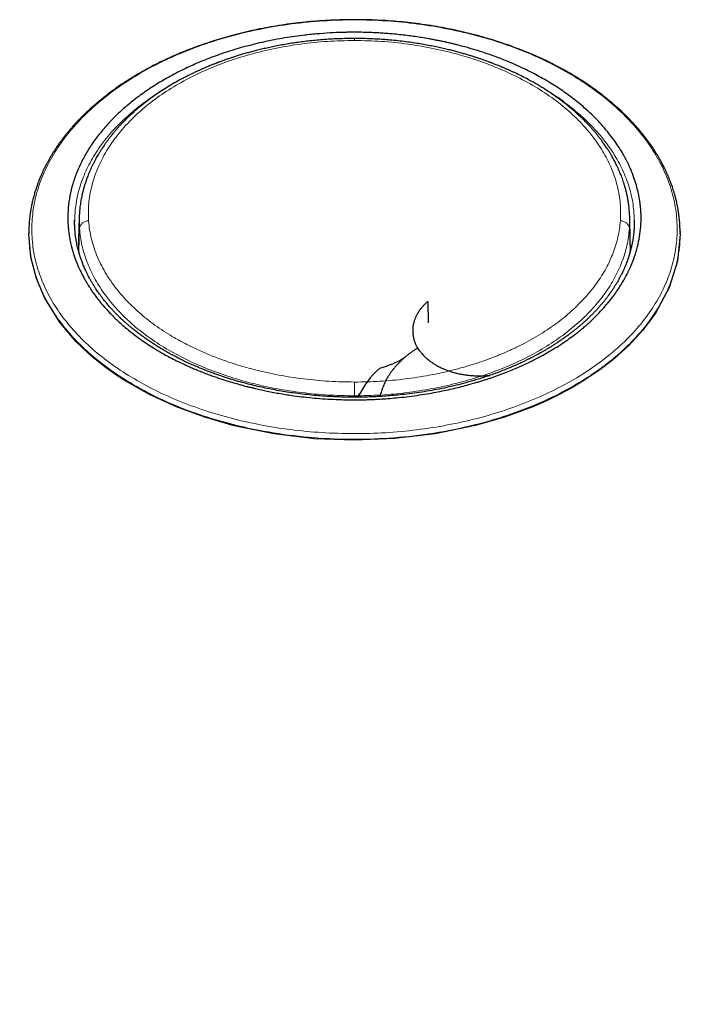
# Model space of a CAD drawing. Header units: millimetres. Extents: x 8 to 1023, y 12 to 832.
# Tile 56 of 256: x 625 to 653, y 332 to 373. Entities that reach past the tile are written whole.
import ezdxf

# ---------------------------------------------------------------- set-up
doc = ezdxf.new("R2010")
doc.units = ezdxf.units.MM

msp = doc.modelspace()

# ---------------------------------------------------------------- linework, layer by layer
at = {"color": 7, "linetype": 'Continuous', "lineweight": 30}
for p, q in [((627.452, 364.405), (627.452, 364.437)), ((627.641, 364.56), (627.618, 363.628)), ((650.315, 363.616), (650.293, 364.549)), ((625.567, 363.923), (625.567, 363.874)), ((652.366, 363.969), (652.367, 363.923)), ((652.367, 363.874), (652.367, 363.923)), ((627.629, 363.184), (627.632, 363.634)), ((650.301, 363.622), (650.305, 363.184)), ((627.65, 363.042), (627.629, 363.184)), ((650.305, 363.184), (650.285, 363.048)), ((641.981, 361.096), (642.002, 360.217))]:
    msp.add_line(p, q, dxfattribs=at)
at = {"color": 8, "linetype": 'Continuous', "lineweight": 0}
for p, q in [((627.651, 364.098), (627.655, 364.55)), ((650.28, 364.537), (650.283, 364.099)), ((650.479, 364.421), (650.481, 364.453)), ((627.651, 364.098), (627.629, 363.184)), ((650.283, 364.099), (650.305, 363.184)), ((638.967, 357.21), (638.967, 357.153))]:
    msp.add_line(p, q, dxfattribs=at)
at = {"color": 8, "linetype": 'Continuous', "lineweight": 0, "flags": 128}
for points in [[(638.967, 371.913), (638.967, 371.913), (638.967, 371.916), (638.967, 371.914), (638.967, 371.907), (638.967, 371.896), (638.967, 371.88), (638.967, 371.859), (638.967, 371.834)], [(638.967, 357.779), (638.967, 357.747), (638.967, 357.711), (638.967, 357.673), (638.967, 357.632), (638.967, 357.589), (638.967, 357.545), (638.967, 357.5), (638.967, 357.454), (638.967, 357.41), (638.967, 357.366), (638.967, 357.323), (638.967, 357.283), (638.967, 357.245), (638.967, 357.21)]]:
    msp.add_lwpolyline(points, dxfattribs=at)
at = {"color": 7, "linetype": 'Continuous', "lineweight": 30, "flags": 128}
msp.add_lwpolyline([(652.366, 363.874), (652.367, 363.868), (652.252, 362.755), (651.91, 361.662), (651.348, 360.609), (650.836, 359.916), (650.271, 359.298), (649.673, 358.753), (649.061, 358.276), (648.451, 357.864), (647.942, 357.558), (647.413, 357.272), (646.866, 357.006), (646.303, 356.761), (645.136, 356.331), (643.929, 355.983), (642.281, 355.645), (640.62, 355.448), (638.974, 355.384), (637.328, 355.447), (635.665, 355.643), (634.016, 355.98), (632.808, 356.327), (631.64, 356.757), (630.529, 357.268), (629.49, 357.859), (629.423, 357.901), (629.342, 357.953), (629.247, 358.015), (629.14, 358.087), (629.02, 358.169), (628.887, 358.262), (628.744, 358.366), (628.166, 358.826), (627.506, 359.448), (626.827, 360.254), (626.207, 361.258), (625.877, 362.043), (625.651, 362.917), (625.567, 363.874), (625.567, 363.874)], dxfattribs=at)
at = {"color": 8, "linetype": 'Continuous', "lineweight": 0}
for centre, radius, start, end in [((628.019, 364.04), 0.372, 88.802, 171.0136), ((649.917, 364.043), 0.369, 8.6138, 91.573), ((642.211, 355.105), 3.741, 143.7301, 146.7681)]:
    msp.add_arc(centre, radius, start, end, dxfattribs=at)
at = {"color": 7, "linetype": 'Continuous', "lineweight": 30}
for centre, radius, start, end in [((639.19, 361.681), 3.427, 283.7423, 302.8573), ((642.432, 355.628), 3.65, 131.6925, 155.2633)]:
    msp.add_arc(centre, radius, start, end, dxfattribs=at)
for points, knots in [([(652.366, 363.94), (652.365, 363.964), (652.365, 364.011), (652.362, 364.072), (652.361, 364.123), (652.359, 364.176), (652.356, 364.232), (652.352, 364.291), (652.348, 364.355), (652.342, 364.436), (652.332, 364.536), (652.318, 364.654), (652.301, 364.774), (652.281, 364.897), (652.259, 365.021), (652.233, 365.146), (652.204, 365.273), (652.172, 365.399), (652.137, 365.525), (652.101, 365.646), (652.066, 365.754), (652.033, 365.849), (652.003, 365.932), (651.974, 366.01), (651.947, 366.082), (651.92, 366.147), (651.898, 366.201), (651.88, 366.245), (651.863, 366.284), (651.844, 366.327), (651.821, 366.377), (651.795, 366.435), (651.764, 366.501), (651.729, 366.574), (651.689, 366.654), (651.647, 366.735), (651.604, 366.816), (651.562, 366.892), (651.514, 366.977), (651.46, 367.07), (651.401, 367.167), (651.348, 367.252), (651.298, 367.329), (651.25, 367.403), (651.197, 367.48), (651.14, 367.563), (651.076, 367.652), (651.002, 367.753), (650.916, 367.866), (650.819, 367.989), (650.716, 368.114), (650.617, 368.231), (650.521, 368.34), (650.429, 368.441), (650.334, 368.541), (650.238, 368.641), (650.144, 368.735), (650.056, 368.822), (649.975, 368.899), (649.901, 368.968), (649.844, 369.021), (649.801, 369.059), (649.775, 369.083), (649.755, 369.101), (649.737, 369.116), (649.714, 369.137), (649.68, 369.167), (649.633, 369.208), (649.577, 369.256), (649.513, 369.31), (649.446, 369.365), (649.377, 369.422), (649.308, 369.478), (649.238, 369.533), (649.11, 369.632), (648.924, 369.772), (648.674, 369.949), (648.428, 370.115), (648.182, 370.272), (647.934, 370.423), (647.722, 370.545), (647.553, 370.64), (647.433, 370.705), (647.319, 370.765), (647.211, 370.821), (647.111, 370.872), (647.019, 370.918), (646.933, 370.96), (646.849, 371.001), (646.762, 371.042), (646.656, 371.091), (646.528, 371.15), (646.375, 371.218), (646.163, 371.309), (645.899, 371.418), (645.588, 371.537), (645.282, 371.648), (644.982, 371.751), (644.684, 371.846), (644.384, 371.936), (644.033, 372.036), (643.628, 372.14), (643.167, 372.247), (642.701, 372.343), (642.23, 372.427), (641.755, 372.5), (641.285, 372.56), (640.822, 372.608), (640.365, 372.644), (639.906, 372.67), (639.446, 372.686), (638.976, 372.692), (638.497, 372.686), (638.009, 372.669), (637.523, 372.64), (637.038, 372.6), (636.557, 372.548), (636.089, 372.485), (635.633, 372.413), (635.189, 372.331), (634.75, 372.24), (634.315, 372.139), (633.901, 372.032), (633.507, 371.92), (633.129, 371.804), (632.751, 371.679), (632.42, 371.56), (632.143, 371.454), (631.921, 371.366), (631.713, 371.279), (631.518, 371.195), (631.324, 371.107), (631.122, 371.013), (630.908, 370.909), (630.687, 370.797), (630.463, 370.679), (630.238, 370.554), (630.014, 370.424), (629.79, 370.289), (629.561, 370.144), (629.327, 369.989), (629.088, 369.822), (628.892, 369.678), (628.741, 369.562), (628.634, 369.479), (628.535, 369.399), (628.443, 369.324), (628.369, 369.262), (628.311, 369.212), (628.265, 369.173), (628.223, 369.136), (628.185, 369.102), (628.153, 369.073), (628.125, 369.049), (628.1, 369.026), (628.069, 368.997), (628.027, 368.959), (627.974, 368.909), (627.913, 368.852), (627.847, 368.789), (627.754, 368.696), (627.631, 368.572), (627.481, 368.413), (627.351, 368.268), (627.244, 368.143), (627.163, 368.046), (627.089, 367.956), (627.025, 367.875), (626.97, 367.803), (626.923, 367.74), (626.881, 367.683), (626.841, 367.629), (626.801, 367.573), (626.758, 367.511), (626.711, 367.443), (626.659, 367.365), (626.603, 367.279), (626.542, 367.182), (626.479, 367.079), (626.417, 366.973), (626.358, 366.868), (626.3, 366.76), (626.243, 366.652), (626.189, 366.542), (626.139, 366.438), (626.101, 366.353), (626.073, 366.289), (626.054, 366.245), (626.038, 366.208), (626.026, 366.178), (626.015, 366.151), (626.003, 366.123), (625.989, 366.088), (625.972, 366.044), (625.952, 365.992), (625.93, 365.931), (625.905, 365.863), (625.868, 365.755), (625.821, 365.608), (625.768, 365.425), (625.722, 365.241), (625.681, 365.056), (625.647, 364.873), (625.622, 364.713), (625.605, 364.576), (625.593, 364.462), (625.584, 364.351), (625.577, 364.244), (625.572, 364.142), (625.568, 364.04), (625.567, 363.97), (625.566, 363.936)], [0, 0, 0, 0, 0.002221, 0.004212, 0.006038, 0.007964, 0.01003, 0.012236, 0.014581, 0.017065, 0.021251, 0.025687, 0.030161, 0.034668, 0.039299, 0.043963, 0.04866, 0.053389, 0.058144, 0.062708, 0.066981, 0.070313, 0.073443, 0.076372, 0.0791, 0.081583, 0.083753, 0.085237, 0.086603, 0.088218, 0.090129, 0.092337, 0.09484, 0.097641, 0.100737, 0.103973, 0.107073, 0.110032, 0.11285, 0.116993, 0.120787, 0.124234, 0.127059, 0.12987, 0.132933, 0.136246, 0.139811, 0.143627, 0.148448, 0.153535, 0.158691, 0.163908, 0.168126, 0.172383, 0.17668, 0.181016, 0.18519, 0.188939, 0.192338, 0.195384, 0.198079, 0.199436, 0.20051, 0.201273, 0.201847, 0.202643, 0.20407, 0.205933, 0.208232, 0.210652, 0.213306, 0.215943, 0.218557, 0.221148, 0.223714, 0.232689, 0.241368, 0.249928, 0.257837, 0.265889, 0.274084, 0.277986, 0.281714, 0.285203, 0.288453, 0.291464, 0.294236, 0.296769, 0.299117, 0.301642, 0.304407, 0.308392, 0.312792, 0.317606, 0.32645, 0.335039, 0.343347, 0.351374, 0.359218, 0.367057, 0.374895, 0.386532, 0.398167, 0.409799, 0.421427, 0.433045, 0.444658, 0.455618, 0.466585, 0.477557, 0.488533, 0.499511, 0.511152, 0.522792, 0.534429, 0.546058, 0.557673, 0.569276, 0.58023, 0.591195, 0.602167, 0.613145, 0.624126, 0.633909, 0.643802, 0.653898, 0.664194, 0.670657, 0.67682, 0.682672, 0.688214, 0.693476, 0.699499, 0.705838, 0.712492, 0.719386, 0.726394, 0.733514, 0.740745, 0.748123, 0.756199, 0.764506, 0.773044, 0.777149, 0.781154, 0.784899, 0.788383, 0.791606, 0.793489, 0.79527, 0.796949, 0.798493, 0.799809, 0.80089, 0.8018, 0.802918, 0.804705, 0.806918, 0.809542, 0.812337, 0.815222, 0.821634, 0.828443, 0.835649, 0.839975, 0.844012, 0.847737, 0.851151, 0.853937, 0.856476, 0.858768, 0.860841, 0.863059, 0.865528, 0.868249, 0.871222, 0.874716, 0.878504, 0.882586, 0.886819, 0.890903, 0.894829, 0.899254, 0.903459, 0.907444, 0.911205, 0.913127, 0.91479, 0.916194, 0.917339, 0.918243, 0.919261, 0.920528, 0.922209, 0.924191, 0.926475, 0.929061, 0.931873, 0.938702, 0.945554, 0.952416, 0.95929, 0.966154, 0.972807, 0.97714, 0.981354, 0.98545, 0.989428, 0.993235, 0.996757, 1, 1, 1, 1]), ([(650.76, 364.598), (650.759, 364.458), (650.756, 364.179), (650.704, 363.763), (650.619, 363.351), (650.499, 362.947), (650.39, 362.664), (650.318, 362.5), (650.295, 362.45), (650.271, 362.399), (650.247, 362.348), (650.224, 362.301), (650.196, 362.245), (650.159, 362.173), (650.108, 362.076), (650.038, 361.951), (649.945, 361.794), (649.823, 361.603), (649.675, 361.388), (649.495, 361.15), (649.28, 360.89), (649.026, 360.611), (648.799, 360.386), (648.635, 360.234), (648.565, 360.171), (648.523, 360.134), (648.493, 360.107), (648.422, 360.046), (648.305, 359.947), (648.129, 359.806), (647.919, 359.646), (647.666, 359.465), (647.366, 359.265), (647.017, 359.05), (646.615, 358.824), (646.169, 358.596), (645.678, 358.37), (645.142, 358.149), (644.714, 357.995), (644.443, 357.904), (644.349, 357.874), (644.276, 357.85), (644.201, 357.827), (644.125, 357.803), (643.949, 357.75), (643.7, 357.678), (643.372, 357.591), (643.062, 357.516), (642.738, 357.443), (642.4, 357.374), (642.034, 357.307), (641.633, 357.242), (641.214, 357.185), (640.807, 357.139), (640.436, 357.105), (640.1, 357.081), (639.808, 357.065), (639.559, 357.055), (639.393, 357.051), (639.291, 357.049), (639.243, 357.048), (639.196, 357.047), (639.152, 357.047), (639.109, 357.047), (638.791, 357.044), (638.195, 357.055), (637.328, 357.113), (636.57, 357.199), (635.919, 357.299), (635.394, 357.398), (635.039, 357.476), (634.848, 357.521), (634.795, 357.534), (634.743, 357.547), (634.691, 357.56), (634.638, 357.573), (634.586, 357.586), (634.516, 357.604), (634.412, 357.632), (634.253, 357.674), (634.039, 357.734), (633.77, 357.814), (633.451, 357.916), (633.154, 358.018), (632.89, 358.115), (632.673, 358.199), (632.466, 358.283), (632.276, 358.363), (632.105, 358.438), (631.893, 358.535), (631.65, 358.652), (631.383, 358.789), (631.189, 358.894), (631.056, 358.969), (630.976, 359.015), (630.9, 359.059), (630.829, 359.102), (630.761, 359.143), (630.533, 359.284), (630.157, 359.534), (629.663, 359.91), (629.248, 360.273), (628.901, 360.616), (628.615, 360.933), (628.397, 361.205), (628.256, 361.398), (628.189, 361.496), (628.156, 361.545), (628.139, 361.569), (628.131, 361.581), (628.127, 361.588), (628.125, 361.59), (628.112, 361.611), (628.079, 361.661), (628.024, 361.746), (627.957, 361.855), (627.879, 361.987), (627.792, 362.145), (627.697, 362.33), (627.612, 362.514), (627.538, 362.691), (627.476, 362.853), (627.422, 363.007), (627.378, 363.147), (627.342, 363.273), (627.301, 363.433), (627.259, 363.623), (627.223, 363.839), (627.202, 364.003), (627.191, 364.118), (627.185, 364.189), (627.181, 364.258), (627.177, 364.324), (627.175, 364.388), (627.17, 364.594), (627.183, 364.945), (627.252, 365.438), (627.37, 365.928), (627.538, 366.413), (627.755, 366.89), (628.02, 367.358), (628.332, 367.815), (628.69, 368.258), (629.091, 368.686), (629.535, 369.096), (630.019, 369.488), (630.542, 369.859), (631.101, 370.207), (631.695, 370.531), (632.32, 370.829), (632.973, 371.101), (633.652, 371.344), (634.381, 371.566), (635.162, 371.762), (635.991, 371.926), (636.739, 372.035), (637.397, 372.105), (637.94, 372.145), (638.316, 372.161), (638.526, 372.167), (638.591, 372.168), (638.657, 372.17), (638.722, 372.171), (638.787, 372.172), (638.879, 372.172), (639.016, 372.173), (639.215, 372.171), (639.467, 372.166), (639.725, 372.156), (639.978, 372.143), (640.216, 372.128), (640.476, 372.108), (640.757, 372.081), (641.044, 372.049), (641.33, 372.013), (641.598, 371.974), (641.843, 371.935), (642.049, 371.899), (642.218, 371.868), (642.349, 371.843), (642.449, 371.822), (642.553, 371.801), (642.676, 371.775), (642.826, 371.741), (642.983, 371.705), (643.217, 371.648), (643.533, 371.565), (643.939, 371.448), (644.374, 371.309), (644.835, 371.145), (645.289, 370.966), (645.696, 370.789), (646.04, 370.627), (646.343, 370.474), (646.633, 370.317), (646.918, 370.154), (647.197, 369.982), (647.47, 369.803), (647.735, 369.617), (647.993, 369.424), (648.25, 369.218), (648.523, 368.982), (648.818, 368.704), (649.112, 368.399), (649.375, 368.093), (649.595, 367.811), (649.775, 367.554), (649.914, 367.338), (650.019, 367.161), (650.081, 367.05), (650.118, 366.98), (650.147, 366.925), (650.188, 366.845), (650.239, 366.741), (650.288, 366.636), (650.368, 366.453), (650.467, 366.2), (650.567, 365.886), (650.636, 365.616), (650.683, 365.389), (650.713, 365.201), (650.733, 365.038), (650.746, 364.901), (650.754, 364.789), (650.757, 364.703), (650.759, 364.642), (650.76, 364.61), (650.76, 364.598)], [0, 0, 0, 0, 0.008861, 0.017693, 0.026497, 0.035273, 0.043894, 0.045021, 0.046147, 0.047273, 0.048399, 0.049524, 0.050404, 0.052174, 0.054348, 0.056925, 0.060681, 0.065057, 0.070054, 0.075673, 0.081913, 0.088774, 0.096258, 0.098984, 0.100562, 0.1012, 0.101891, 0.102633, 0.106057, 0.109797, 0.11418, 0.119385, 0.125276, 0.131854, 0.139119, 0.14707, 0.155111, 0.163747, 0.172979, 0.175063, 0.176163, 0.177276, 0.178402, 0.179541, 0.180693, 0.186299, 0.190622, 0.195102, 0.19974, 0.204536, 0.209491, 0.21514, 0.221286, 0.226822, 0.231874, 0.236442, 0.240527, 0.243721, 0.24654, 0.247217, 0.247867, 0.248492, 0.249092, 0.249665, 0.250213, 0.261993, 0.273738, 0.285447, 0.293154, 0.300843, 0.307593, 0.30835, 0.309107, 0.309863, 0.31062, 0.311376, 0.312132, 0.312888, 0.314453, 0.316685, 0.319902, 0.323921, 0.328744, 0.334369, 0.337637, 0.341126, 0.344672, 0.347593, 0.350404, 0.353107, 0.358184, 0.362825, 0.367029, 0.368561, 0.370025, 0.371423, 0.372752, 0.374015, 0.37521, 0.385673, 0.396113, 0.40653, 0.414327, 0.42211, 0.429879, 0.433759, 0.435697, 0.436666, 0.43715, 0.437393, 0.437514, 0.437574, 0.437589, 0.438937, 0.441019, 0.443453, 0.446454, 0.450021, 0.454157, 0.458859, 0.462246, 0.465877, 0.469486, 0.472295, 0.475014, 0.477641, 0.482619, 0.48723, 0.491474, 0.493041, 0.494551, 0.496005, 0.497401, 0.498741, 0.500062, 0.510489, 0.520916, 0.531341, 0.541765, 0.552187, 0.562608, 0.573029, 0.583449, 0.59387, 0.604291, 0.614712, 0.625133, 0.635557, 0.645983, 0.656412, 0.666841, 0.677268, 0.687694, 0.699367, 0.711041, 0.722688, 0.73036, 0.73802, 0.744752, 0.745633, 0.746513, 0.747394, 0.748275, 0.749155, 0.750035, 0.752006, 0.75469, 0.758088, 0.762199, 0.765142, 0.768366, 0.771871, 0.775734, 0.779865, 0.783616, 0.78755, 0.790956, 0.793835, 0.796186, 0.798042, 0.799348, 0.800443, 0.802455, 0.804587, 0.80684, 0.809215, 0.81465, 0.820629, 0.827151, 0.834218, 0.841829, 0.848588, 0.853969, 0.858993, 0.864064, 0.869184, 0.874353, 0.87957, 0.884836, 0.89015, 0.895513, 0.901339, 0.908548, 0.916553, 0.923852, 0.930446, 0.936335, 0.941519, 0.945091, 0.948229, 0.94898, 0.949701, 0.951921, 0.954262, 0.956545, 0.958769, 0.966239, 0.972967, 0.978954, 0.98347, 0.987447, 0.990886, 0.993786, 0.996147, 0.99797, 0.999254, 1, 1, 1, 1]), ([(638.967, 371.916), (638.885, 371.915), (638.689, 371.915), (638.383, 371.907), (638.052, 371.893), (637.733, 371.872), (637.427, 371.847), (637.134, 371.818), (636.855, 371.785), (636.587, 371.749), (636.32, 371.708), (636.054, 371.663), (635.79, 371.614), (635.541, 371.564), (635.307, 371.512), (635.086, 371.461), (634.879, 371.409), (634.687, 371.358), (634.5, 371.306), (634.32, 371.254), (634.149, 371.201), (633.996, 371.152), (633.859, 371.107), (633.738, 371.066), (633.634, 371.029), (633.548, 370.999), (633.479, 370.973), (633.425, 370.953), (633.379, 370.936), (633.341, 370.922), (633.308, 370.909), (633.278, 370.898), (633.242, 370.883), (633.193, 370.865), (633.133, 370.841), (633.065, 370.813), (632.988, 370.782), (632.9, 370.745), (632.801, 370.703), (632.69, 370.655), (632.57, 370.601), (632.442, 370.542), (632.306, 370.478), (632.162, 370.407), (632.012, 370.331), (631.812, 370.226), (631.57, 370.093), (631.293, 369.929), (631.033, 369.765), (630.825, 369.626), (630.665, 369.513), (630.547, 369.428), (630.432, 369.342), (630.322, 369.257), (630.218, 369.173), (630.117, 369.091), (630.023, 369.011), (629.935, 368.935), (629.858, 368.866), (629.79, 368.804), (629.729, 368.748), (629.673, 368.694), (629.618, 368.642), (629.563, 368.587), (629.505, 368.528), (629.439, 368.461), (629.366, 368.385), (629.288, 368.301), (629.208, 368.211), (629.127, 368.118), (629.049, 368.026), (628.974, 367.933), (628.901, 367.84), (628.83, 367.747), (628.762, 367.655), (628.697, 367.564), (628.64, 367.48), (628.591, 367.406), (628.55, 367.344), (628.515, 367.289), (628.482, 367.236), (628.447, 367.179), (628.405, 367.108), (628.357, 367.024), (628.304, 366.927), (628.251, 366.827), (628.199, 366.725), (628.149, 366.621), (628.101, 366.515), (628.054, 366.408), (628, 366.275), (627.94, 366.117), (627.893, 365.976), (627.864, 365.883), (627.85, 365.839), (627.84, 365.802), (627.832, 365.775), (627.825, 365.75), (627.817, 365.721), (627.806, 365.681), (627.793, 365.63), (627.777, 365.566), (627.76, 365.491), (627.741, 365.405), (627.722, 365.308), (627.704, 365.205), (627.687, 365.096), (627.673, 364.987), (627.662, 364.88), (627.653, 364.782), (627.647, 364.692), (627.643, 364.611), (627.642, 364.559), (627.641, 364.535)], [0, 0, 0, 0, 0.013964, 0.033506, 0.052423, 0.07072, 0.088399, 0.105167, 0.121346, 0.13694, 0.151949, 0.168298, 0.183896, 0.198745, 0.212843, 0.226192, 0.23879, 0.250637, 0.261731, 0.273472, 0.284209, 0.293945, 0.30268, 0.310415, 0.317153, 0.322892, 0.327109, 0.330583, 0.33356, 0.336101, 0.338207, 0.33992, 0.342095, 0.345409, 0.349471, 0.354061, 0.359179, 0.364823, 0.371745, 0.379323, 0.387558, 0.396449, 0.405996, 0.416199, 0.427057, 0.438139, 0.459837, 0.480918, 0.501384, 0.521237, 0.53139, 0.541372, 0.551184, 0.560828, 0.57027, 0.579136, 0.588184, 0.59639, 0.603752, 0.610271, 0.616109, 0.621636, 0.627191, 0.632409, 0.638455, 0.645331, 0.653036, 0.661573, 0.670741, 0.679895, 0.688986, 0.698013, 0.706977, 0.715877, 0.724714, 0.733487, 0.741702, 0.748344, 0.754134, 0.759073, 0.763643, 0.768893, 0.774861, 0.783077, 0.792012, 0.801071, 0.810244, 0.81953, 0.828931, 0.838413, 0.847814, 0.864111, 0.880089, 0.884695, 0.888577, 0.891735, 0.894169, 0.895885, 0.898295, 0.90176, 0.906279, 0.911853, 0.918483, 0.926022, 0.934582, 0.943977, 0.952993, 0.962946, 0.972051, 0.980309, 0.987719, 0.994282, 1, 1, 1, 1]), ([(650.293, 364.549), (650.293, 364.574), (650.291, 364.628), (650.287, 364.713), (650.28, 364.81), (650.27, 364.918), (650.259, 365.021), (650.246, 365.118), (650.233, 365.206), (650.218, 365.292), (650.203, 365.375), (650.188, 365.449), (650.174, 365.515), (650.161, 365.573), (650.149, 365.622), (650.138, 365.664), (650.13, 365.697), (650.123, 365.723), (650.117, 365.745), (650.11, 365.77), (650.101, 365.801), (650.09, 365.84), (650.076, 365.887), (650.044, 365.991), (649.99, 366.152), (649.907, 366.367), (649.83, 366.545), (649.765, 366.683), (649.717, 366.782), (649.667, 366.879), (649.616, 366.973), (649.57, 367.055), (649.531, 367.123), (649.498, 367.177), (649.469, 367.226), (649.44, 367.272), (649.41, 367.32), (649.372, 367.378), (649.327, 367.448), (649.272, 367.529), (649.211, 367.614), (649.143, 367.708), (649.069, 367.807), (648.986, 367.912), (648.901, 368.017), (648.812, 368.123), (648.72, 368.227), (648.634, 368.321), (648.556, 368.404), (648.49, 368.473), (648.429, 368.534), (648.376, 368.587), (648.329, 368.633), (648.286, 368.675), (648.245, 368.714), (648.202, 368.754), (648.157, 368.796), (648.106, 368.842), (648.048, 368.894), (647.983, 368.951), (647.908, 369.016), (647.822, 369.088), (647.725, 369.168), (647.621, 369.251), (647.512, 369.335), (647.37, 369.441), (647.196, 369.566), (646.997, 369.702), (646.81, 369.823), (646.636, 369.931), (646.467, 370.031), (646.28, 370.138), (646.07, 370.253), (645.827, 370.377), (645.625, 370.476), (645.469, 370.549), (645.362, 370.598), (645.253, 370.646), (645.143, 370.694), (645.038, 370.738), (644.938, 370.78), (644.847, 370.816), (644.766, 370.848), (644.699, 370.875), (644.65, 370.893), (644.619, 370.905), (644.602, 370.912), (644.589, 370.917), (644.573, 370.923), (644.545, 370.933), (644.502, 370.949), (644.443, 370.971), (644.368, 370.998), (644.279, 371.03), (644.174, 371.066), (644.054, 371.107), (643.919, 371.151), (643.773, 371.197), (643.618, 371.244), (643.456, 371.292), (643.279, 371.341), (643.089, 371.392), (642.887, 371.444), (642.672, 371.495), (642.444, 371.546), (642.202, 371.596), (641.945, 371.646), (641.671, 371.694), (641.381, 371.739), (641.076, 371.782), (640.756, 371.82), (640.447, 371.85), (640.149, 371.874), (639.867, 371.892), (639.575, 371.906), (639.274, 371.914), (639.07, 371.916), (638.967, 371.916)], [0, 0, 0, 0, 0.005851, 0.012779, 0.020786, 0.029874, 0.040045, 0.047291, 0.055002, 0.062891, 0.070117, 0.076626, 0.082418, 0.087493, 0.091852, 0.095493, 0.098419, 0.100627, 0.102274, 0.104325, 0.107063, 0.110487, 0.114596, 0.119322, 0.137848, 0.15681, 0.176023, 0.184949, 0.193773, 0.202497, 0.21112, 0.219318, 0.224873, 0.229867, 0.2343, 0.23827, 0.242672, 0.247722, 0.254506, 0.262188, 0.270456, 0.278805, 0.288841, 0.298982, 0.309229, 0.319581, 0.330038, 0.340187, 0.348038, 0.355093, 0.361355, 0.366822, 0.371497, 0.375598, 0.379821, 0.383845, 0.388158, 0.393082, 0.398627, 0.404793, 0.41158, 0.419674, 0.428504, 0.438037, 0.44761, 0.456958, 0.474661, 0.491492, 0.505781, 0.519375, 0.532276, 0.544629, 0.561495, 0.578992, 0.59712, 0.604415, 0.611808, 0.619299, 0.626887, 0.634215, 0.640783, 0.647044, 0.652406, 0.65687, 0.660436, 0.662079, 0.663059, 0.663673, 0.664714, 0.666225, 0.669179, 0.673083, 0.677935, 0.683736, 0.690486, 0.698186, 0.706836, 0.716436, 0.725845, 0.736017, 0.746953, 0.758654, 0.771119, 0.784107, 0.797833, 0.812299, 0.827505, 0.843749, 0.860762, 0.878547, 0.897106, 0.91644, 0.932179, 0.948401, 0.96511, 0.982308, 1, 1, 1, 1]), ([(650.481, 364.437), (650.481, 364.428), (650.482, 364.408), (650.482, 364.369), (650.482, 364.319), (650.481, 364.257), (650.478, 364.185), (650.474, 364.107), (650.465, 363.982), (650.448, 363.811), (650.422, 363.637), (650.398, 363.507), (650.381, 363.423), (650.363, 363.344), (650.346, 363.272), (650.329, 363.208), (650.314, 363.151), (650.3, 363.101), (650.287, 363.055), (650.271, 363.003), (650.252, 362.942), (650.228, 362.868), (650.199, 362.787), (650.166, 362.695), (650.127, 362.596), (650.083, 362.492), (650.038, 362.389), (649.991, 362.29), (649.943, 362.191), (649.892, 362.093), (649.839, 361.995), (649.785, 361.9), (649.728, 361.804), (649.667, 361.706), (649.612, 361.62), (649.565, 361.549), (649.529, 361.497), (649.496, 361.45), (649.468, 361.411), (649.446, 361.381), (649.428, 361.356), (649.41, 361.331), (649.389, 361.303), (649.363, 361.268), (649.331, 361.226), (649.293, 361.177), (649.251, 361.124), (649.205, 361.067), (649.157, 361.01), (649.108, 360.952), (649.045, 360.879), (648.967, 360.791), (648.872, 360.689), (648.773, 360.586), (648.672, 360.485), (648.572, 360.389), (648.478, 360.3), (648.396, 360.226), (648.326, 360.165), (648.269, 360.115), (648.214, 360.069), (648.16, 360.023), (648.094, 359.969), (648.013, 359.903), (647.914, 359.826), (647.801, 359.739), (647.675, 359.646), (647.538, 359.549), (647.398, 359.453), (647.256, 359.358), (647.122, 359.273), (646.998, 359.196), (646.885, 359.129), (646.777, 359.065), (646.677, 359.008), (646.588, 358.959), (646.513, 358.918), (646.449, 358.883), (646.39, 358.852), (646.331, 358.821), (646.266, 358.787), (646.186, 358.746), (646.089, 358.698), (645.971, 358.64), (645.839, 358.578), (645.694, 358.511), (645.542, 358.444), (645.389, 358.378), (645.21, 358.305), (645.008, 358.224), (644.783, 358.14), (644.561, 358.061), (644.342, 357.986), (644.12, 357.915), (643.897, 357.847), (643.67, 357.782), (643.389, 357.705), (643.05, 357.62), (642.652, 357.531), (642.248, 357.45), (641.84, 357.379), (641.427, 357.318), (641.042, 357.27), (640.683, 357.233), (640.352, 357.205), (640.018, 357.182), (639.677, 357.166), (639.33, 357.156), (639, 357.152), (638.697, 357.154), (638.425, 357.161), (638.164, 357.17), (637.907, 357.183), (637.616, 357.202), (637.288, 357.23), (636.921, 357.268), (636.557, 357.313), (636.203, 357.365), (635.866, 357.42), (635.537, 357.481), (635.216, 357.547), (634.901, 357.618), (634.583, 357.696), (634.262, 357.782), (633.939, 357.876), (633.621, 357.976), (633.347, 358.07), (633.112, 358.155), (632.913, 358.23), (632.708, 358.311), (632.499, 358.398), (632.317, 358.478), (632.166, 358.546), (632.05, 358.6), (631.942, 358.652), (631.843, 358.7), (631.754, 358.745), (631.675, 358.785), (631.606, 358.821), (631.546, 358.852), (631.495, 358.879), (631.448, 358.905), (631.398, 358.932), (631.339, 358.964), (631.273, 359.001), (631.177, 359.056), (631.052, 359.128), (630.899, 359.221), (630.739, 359.321), (630.574, 359.428), (630.412, 359.538), (630.256, 359.649), (630.107, 359.759), (629.966, 359.867), (629.842, 359.967), (629.734, 360.057), (629.641, 360.136), (629.554, 360.212), (629.473, 360.286), (629.396, 360.357), (629.32, 360.429), (629.242, 360.506), (629.159, 360.589), (629.073, 360.678), (628.983, 360.774), (628.899, 360.868), (628.824, 360.955), (628.762, 361.028), (628.708, 361.095), (628.66, 361.153), (628.62, 361.205), (628.583, 361.253), (628.548, 361.3), (628.511, 361.349), (628.472, 361.403), (628.428, 361.464), (628.377, 361.537), (628.319, 361.624), (628.255, 361.725), (628.188, 361.833), (628.125, 361.941), (628.072, 362.036), (628.029, 362.117), (627.994, 362.185), (627.963, 362.246), (627.936, 362.302), (627.909, 362.36), (627.88, 362.424), (627.846, 362.503), (627.808, 362.592), (627.774, 362.679), (627.743, 362.761), (627.718, 362.831), (627.695, 362.898), (627.676, 362.958), (627.661, 363.007), (627.649, 363.046), (627.64, 363.076), (627.633, 363.1), (627.626, 363.124), (627.618, 363.155), (627.606, 363.197), (627.592, 363.252), (627.572, 363.332), (627.549, 363.439), (627.523, 363.572), (627.502, 363.698), (627.486, 363.815), (627.474, 363.92), (627.465, 364.024), (627.458, 364.122), (627.454, 364.212), (627.452, 364.294), (627.451, 364.358), (627.452, 364.394), (627.452, 364.405)], [0, 0, 0, 0, 0.001421, 0.003292, 0.005618, 0.008399, 0.011638, 0.015073, 0.018513, 0.028, 0.037527, 0.041345, 0.045127, 0.048628, 0.051807, 0.054664, 0.057158, 0.059342, 0.061298, 0.063374, 0.0663, 0.069541, 0.073223, 0.077352, 0.081928, 0.08681, 0.091587, 0.096136, 0.100456, 0.1053, 0.109819, 0.114152, 0.118643, 0.123311, 0.128155, 0.130826, 0.133456, 0.135721, 0.137594, 0.139074, 0.140147, 0.141229, 0.142619, 0.144315, 0.146362, 0.148729, 0.151416, 0.154251, 0.157103, 0.159971, 0.162853, 0.168036, 0.173264, 0.178538, 0.183858, 0.188992, 0.193669, 0.197891, 0.200882, 0.203593, 0.206024, 0.20844, 0.211117, 0.215017, 0.219367, 0.224165, 0.229769, 0.235476, 0.241185, 0.246898, 0.252614, 0.256938, 0.261265, 0.265455, 0.269186, 0.272443, 0.275226, 0.277415, 0.27944, 0.281528, 0.283826, 0.286362, 0.289999, 0.294089, 0.298631, 0.303625, 0.308856, 0.313965, 0.318944, 0.326469, 0.333683, 0.340598, 0.347426, 0.354255, 0.361084, 0.367914, 0.374746, 0.386341, 0.397942, 0.409552, 0.421168, 0.432783, 0.444397, 0.453523, 0.462648, 0.471843, 0.481214, 0.490763, 0.500405, 0.508285, 0.515744, 0.522782, 0.52976, 0.536973, 0.546784, 0.556991, 0.567585, 0.577292, 0.586869, 0.596269, 0.605492, 0.614651, 0.623809, 0.633594, 0.643372, 0.653138, 0.662892, 0.669053, 0.675436, 0.682081, 0.688988, 0.696157, 0.700285, 0.704343, 0.708094, 0.711534, 0.714664, 0.717436, 0.719909, 0.722071, 0.723913, 0.725393, 0.727205, 0.72935, 0.731828, 0.734536, 0.740046, 0.745804, 0.752128, 0.758724, 0.765385, 0.771876, 0.778196, 0.784345, 0.790327, 0.794851, 0.799174, 0.803295, 0.807216, 0.810935, 0.814627, 0.818646, 0.822912, 0.827502, 0.832417, 0.837656, 0.841725, 0.845397, 0.84867, 0.851545, 0.854068, 0.856286, 0.858558, 0.860912, 0.863462, 0.866409, 0.869759, 0.874044, 0.878846, 0.884152, 0.889347, 0.894094, 0.897509, 0.900646, 0.903506, 0.906089, 0.908402, 0.911475, 0.915058, 0.919149, 0.923748, 0.926898, 0.930223, 0.933287, 0.935939, 0.938179, 0.939855, 0.941192, 0.94219, 0.943143, 0.944359, 0.946346, 0.948783, 0.951605, 0.957022, 0.962875, 0.969165, 0.973622, 0.978276, 0.982902, 0.987224, 0.991243, 0.994958, 0.998369, 1, 1, 1, 1]), ([(641.981, 361.086), (641.956, 361.064), (641.902, 361.018), (641.826, 360.944), (641.757, 360.87), (641.699, 360.8), (641.649, 360.735), (641.604, 360.669), (641.565, 360.608), (641.534, 360.552), (641.508, 360.502), (641.486, 360.455), (641.465, 360.405), (641.444, 360.351), (641.425, 360.294), (641.407, 360.233), (641.392, 360.169), (641.38, 360.106), (641.371, 360.047), (641.366, 359.992), (641.363, 359.935), (641.362, 359.871), (641.364, 359.802), (641.371, 359.731), (641.382, 359.659), (641.396, 359.589), (641.415, 359.52), (641.436, 359.455), (641.458, 359.396), (641.482, 359.341), (641.509, 359.285), (641.542, 359.223), (641.584, 359.154), (641.631, 359.085), (641.68, 359.02), (641.729, 358.96), (641.781, 358.902), (641.833, 358.848), (641.881, 358.802), (641.918, 358.768), (641.951, 358.739), (641.978, 358.717), (641.999, 358.699), (642.023, 358.68), (642.053, 358.657), (642.095, 358.625), (642.147, 358.587), (642.209, 358.545), (642.3, 358.488), (642.417, 358.421), (642.56, 358.35), (642.701, 358.289), (642.842, 358.236), (642.988, 358.189), (643.143, 358.146), (643.302, 358.111), (643.464, 358.082), (643.627, 358.059), (643.801, 358.043), (643.985, 358.033), (644.18, 358.032), (644.364, 358.037), (644.484, 358.048), (644.536, 358.053)], [0, 0, 0, 0, 0.01848, 0.039734, 0.06091, 0.077463, 0.093997, 0.110446, 0.125457, 0.138507, 0.149972, 0.160508, 0.171271, 0.184227, 0.196772, 0.210207, 0.224507, 0.239204, 0.252028, 0.262682, 0.275097, 0.289115, 0.30418, 0.320012, 0.335746, 0.350971, 0.366155, 0.381039, 0.394355, 0.406145, 0.418669, 0.432828, 0.449602, 0.468168, 0.48369, 0.497619, 0.513034, 0.529979, 0.541329, 0.551166, 0.559402, 0.566039, 0.571082, 0.575028, 0.582584, 0.592304, 0.604179, 0.618169, 0.632852, 0.661335, 0.689329, 0.714345, 0.738942, 0.763206, 0.788592, 0.815682, 0.839568, 0.864654, 0.890948, 0.918463, 0.947208, 0.977195, 1, 1, 1, 1]), ([(641.571, 359.177), (641.557, 359.168), (641.507, 359.138), (641.423, 359.084), (641.319, 359.013), (641.218, 358.94), (641.121, 358.864), (641.026, 358.786), (640.936, 358.705), (640.848, 358.623), (640.765, 358.538), (640.685, 358.452), (640.609, 358.364), (640.537, 358.274), (640.468, 358.182), (640.404, 358.089), (640.344, 357.994), (640.289, 357.898), (640.237, 357.801), (640.19, 357.703), (640.147, 357.604), (640.108, 357.504), (640.074, 357.403), (640.044, 357.301), (640.025, 357.228), (640.017, 357.189), (640.016, 357.183)], [0, 0, 0, 0, 0.0167558, 0.06196, 0.1071455, 0.1523052, 0.1974309, 0.2425136, 0.2875437, 0.3325111, 0.377405, 0.4222146, 0.4669291, 0.5115379, 0.5560311, 0.6003995, 0.6446355, 0.6887327, 0.7326868, 0.7764953, 0.8201584, 0.8636782, 0.9070596, 0.9503097, 0.993438, 1, 1, 1, 1])]:
    msp.add_open_spline(points, degree=3, knots=knots, dxfattribs=at)
at = {"color": 8, "linetype": 'Continuous', "lineweight": 0}
for points, knots in [([(625.688, 364.068), (625.7, 363.791), (625.724, 363.238), (625.921, 362.417), (626.235, 361.612), (626.674, 360.834), (627.228, 360.088), (627.895, 359.382), (628.67, 358.721), (629.544, 358.111), (630.507, 357.556), (631.551, 357.064), (632.668, 356.64), (633.847, 356.287), (635.075, 356.008), (636.34, 355.806), (637.63, 355.685), (638.934, 355.643), (640.24, 355.681), (641.533, 355.799), (642.8, 355.997), (644.03, 356.272), (645.213, 356.622), (646.337, 357.044), (647.39, 357.535), (648.359, 358.088), (649.236, 358.697), (650.014, 359.359), (650.686, 360.066), (651.244, 360.812), (651.686, 361.59), (652.006, 362.392), (652.199, 363.212), (652.265, 364.044), (652.205, 364.878), (652.018, 365.707), (651.703, 366.522), (651.266, 367.317), (650.709, 368.085), (650.038, 368.816), (649.258, 369.503), (648.382, 370.136), (647.416, 370.709), (646.369, 371.219), (645.249, 371.66), (644.068, 372.027), (642.839, 372.316), (641.574, 372.526), (640.283, 372.652), (638.978, 372.694), (637.674, 372.653), (636.383, 372.528), (635.117, 372.319), (633.888, 372.029), (632.706, 371.663), (631.586, 371.224), (630.538, 370.714), (629.571, 370.142), (628.693, 369.512), (627.914, 368.83), (627.243, 368.105), (626.684, 367.343), (626.243, 366.55), (625.926, 365.733), (625.726, 364.903), (625.701, 364.346), (625.688, 364.068)], [0, 0, 0, 0, 0.015587, 0.031199, 0.046838, 0.062467, 0.078078, 0.093666, 0.109266, 0.124901, 0.140531, 0.156116, 0.171697, 0.187327, 0.202962, 0.218562, 0.234148, 0.249767, 0.265402, 0.281041, 0.296655, 0.312252, 0.327876, 0.343573, 0.359276, 0.3749, 0.390499, 0.406123, 0.421768, 0.437394, 0.453009, 0.468619, 0.484244, 0.499891, 0.51554, 0.531172, 0.546787, 0.562417, 0.57808, 0.5938, 0.609504, 0.625125, 0.640715, 0.656325, 0.671965, 0.687597, 0.703212, 0.7188, 0.734399, 0.750033, 0.765664, 0.78125, 0.796831, 0.812458, 0.828094, 0.843696, 0.859281, 0.874891, 0.89052, 0.906159, 0.921774, 0.937361, 0.952976, 0.968674, 0.984382, 1, 1, 1, 1]), ([(638.967, 371.834), (638.598, 371.827), (637.86, 371.813), (636.764, 371.699), (635.69, 371.518), (634.649, 371.266), (633.651, 370.946), (632.709, 370.562), (631.832, 370.12), (631.029, 369.625), (630.309, 369.08), (629.679, 368.491), (629.143, 367.866), (628.704, 367.21), (628.367, 366.53), (628.137, 365.832), (628.009, 365.123), (628.021, 364.649), (628.027, 364.412)], [0, 0, 0, 0, 0.062508, 0.124931, 0.187392, 0.250014, 0.312689, 0.375244, 0.43769, 0.500037, 0.562315, 0.624607, 0.686958, 0.749383, 0.811883, 0.874461, 0.937145, 1, 1, 1, 1]), ([(649.907, 364.413), (649.913, 364.648), (649.926, 365.12), (649.804, 365.825), (649.58, 366.522), (649.245, 367.203), (648.805, 367.861), (648.265, 368.487), (647.631, 369.076), (646.911, 369.621), (646.108, 370.116), (645.231, 370.555), (644.29, 370.936), (643.295, 371.255), (642.255, 371.509), (641.181, 371.694), (640.081, 371.812), (639.339, 371.827), (638.967, 371.834)], [0, 0, 0, 0, 0.062459, 0.124846, 0.187272, 0.249851, 0.312484, 0.375006, 0.437431, 0.499771, 0.562057, 0.624365, 0.686739, 0.74919, 0.811722, 0.87434, 0.937075, 1, 1, 1, 1]), ([(630.916, 369.685), (630.858, 369.651), (630.521, 369.451), (629.983, 369.036), (629.312, 368.445), (628.741, 367.812), (628.268, 367.149), (627.897, 366.461), (627.636, 365.754), (627.479, 365.065), (627.465, 364.613), (627.458, 364.403)], [0, 0, 0, 0, 0.025757, 0.14937, 0.273116, 0.396956, 0.520518, 0.643926, 0.767637, 0.892087, 1, 1, 1, 1]), ([(650.481, 364.453), (650.467, 364.694), (650.439, 365.175), (650.256, 365.892), (649.973, 366.596), (649.582, 367.28), (649.088, 367.938), (648.498, 368.566), (647.807, 369.15), (647.275, 369.548), (646.954, 369.732), (646.917, 369.753)], [0, 0, 0, 0, 0.122887, 0.245741, 0.368727, 0.491511, 0.614153, 0.73707, 0.860654, 0.983971, 1, 1, 1, 1]), ([(628.027, 364.412), (628.039, 364.286), (628.064, 364.033), (628.142, 363.656), (628.251, 363.284), (628.391, 362.916), (628.563, 362.553), (628.764, 362.198), (628.985, 361.864), (629.222, 361.552), (629.47, 361.262), (629.738, 360.979), (630.028, 360.704), (630.338, 360.438), (630.669, 360.182), (631.019, 359.936), (631.405, 359.69), (631.83, 359.446), (632.294, 359.208), (632.778, 358.987), (633.279, 358.783), (633.796, 358.597), (634.329, 358.428), (634.852, 358.285), (635.363, 358.163), (635.86, 358.062), (636.364, 357.976), (636.875, 357.905), (637.392, 357.849), (637.913, 357.809), (638.439, 357.784), (638.791, 357.78), (638.967, 357.779)], [0, 0, 0, 0, 0.035655, 0.071278, 0.106882, 0.142478, 0.178073, 0.213673, 0.249283, 0.280453, 0.311635, 0.342834, 0.374054, 0.405299, 0.436579, 0.467902, 0.499281, 0.535129, 0.570895, 0.606598, 0.642259, 0.677894, 0.713517, 0.749145, 0.780334, 0.811547, 0.842794, 0.874086, 0.905438, 0.936863, 0.968377, 1, 1, 1, 1]), ([(638.967, 357.778), (639.142, 357.78), (639.491, 357.783), (640.013, 357.807), (640.53, 357.846), (641.042, 357.901), (641.55, 357.971), (642.054, 358.057), (642.553, 358.159), (643.046, 358.276), (643.53, 358.407), (644.001, 358.551), (644.459, 358.709), (644.902, 358.88), (645.331, 359.064), (645.745, 359.26), (646.145, 359.47), (646.53, 359.692), (646.9, 359.926), (647.25, 360.17), (647.581, 360.424), (647.891, 360.688), (648.181, 360.961), (648.451, 361.244), (648.701, 361.537), (648.931, 361.838), (649.139, 362.146), (649.323, 362.46), (649.483, 362.777), (649.618, 363.097), (649.728, 363.421), (649.813, 363.748), (649.876, 364.079), (649.897, 364.301), (649.907, 364.413)], [0, 0, 0, 0, 0.03143, 0.062666, 0.093779, 0.12484, 0.15592, 0.18709, 0.218421, 0.24998, 0.281593, 0.312944, 0.344102, 0.375134, 0.40611, 0.437098, 0.468165, 0.49938, 0.530765, 0.561974, 0.593076, 0.624139, 0.655233, 0.686426, 0.717786, 0.74938, 0.781146, 0.812646, 0.843949, 0.875124, 0.906244, 0.937382, 0.96861, 1, 1, 1, 1]), ([(652.367, 363.923), (652.367, 363.918), (652.373, 363.598), (652.309, 362.988), (652.092, 362.127), (651.722, 361.242), (651.195, 360.374), (650.523, 359.568), (649.865, 358.939), (649.384, 358.553), (649.096, 358.341), (648.974, 358.254), (648.861, 358.175), (648.757, 358.105), (648.662, 358.042), (648.577, 357.986), (648.501, 357.938), (648.123, 357.697), (647.406, 357.29), (646.284, 356.776), (645.11, 356.346), (643.768, 355.963), (642.261, 355.658), (640.606, 355.466), (638.949, 355.403), (637.287, 355.468), (635.616, 355.667), (634.105, 355.979), (632.766, 356.366), (631.601, 356.798), (630.681, 357.223), (630.07, 357.554), (629.773, 357.728), (629.626, 357.818), (629.553, 357.863), (629.517, 357.886), (629.499, 357.897), (629.49, 357.903), (629.485, 357.906), (629.483, 357.907), (629.392, 357.965), (629.151, 358.12), (628.717, 358.423), (628.145, 358.873), (627.578, 359.402), (627.056, 359.985), (626.606, 360.591), (626.282, 361.141), (626.063, 361.604), (625.922, 361.95), (625.8, 362.314), (625.7, 362.695), (625.625, 363.092), (625.576, 363.505), (625.57, 363.785), (625.567, 363.927)], [0, 0, 0, 0, 0.0005829, 0.0355665, 0.0679785, 0.0978185, 0.1377403, 0.1718778, 0.2002281, 0.2227891, 0.2275251, 0.2318991, 0.2359109, 0.2395606, 0.2428482, 0.2457737, 0.2483371, 0.2505384, 0.2840392, 0.3168793, 0.3490604, 0.3805839, 0.4215827, 0.4614208, 0.5001025, 0.5394158, 0.579652, 0.6208153, 0.652309, 0.6843287, 0.7168762, 0.7333538, 0.7416431, 0.7458002, 0.7478819, 0.7489236, 0.7494446, 0.7497051, 0.7498354, 0.7499006, 0.7499122, 0.7590617, 0.7745318, 0.796321, 0.8244272, 0.8466784, 0.8717375, 0.8996039, 0.9124097, 0.9257315, 0.9395692, 0.9539229, 0.9687925, 0.984178, 1, 1, 1, 1]), ([(638.967, 357.21), (638.603, 357.217), (637.877, 357.23), (636.801, 357.333), (635.75, 357.496), (634.729, 357.723), (633.749, 358.008), (632.814, 358.351), (631.934, 358.749), (631.117, 359.2), (630.374, 359.7), (629.71, 360.243), (629.132, 360.823), (628.642, 361.435), (628.243, 362.073), (627.942, 362.733), (627.731, 363.41), (627.678, 363.869), (627.651, 364.098)], [0, 0, 0, 0, 0.063126, 0.125899, 0.188441, 0.250847, 0.313197, 0.375565, 0.438032, 0.500694, 0.563378, 0.625897, 0.688318, 0.750679, 0.813003, 0.875308, 0.937623, 1, 1, 1, 1]), ([(650.283, 364.099), (650.256, 363.866), (650.202, 363.403), (649.99, 362.722), (649.686, 362.059), (649.285, 361.42), (648.792, 360.809), (648.211, 360.231), (647.546, 359.69), (646.801, 359.191), (645.982, 358.741), (645.099, 358.344), (644.162, 358.003), (643.18, 357.719), (642.161, 357.495), (641.113, 357.333), (640.045, 357.23), (639.326, 357.217), (638.967, 357.21)], [0, 0, 0, 0, 0.063093, 0.125857, 0.188402, 0.250815, 0.31317, 0.375537, 0.437995, 0.500641, 0.563315, 0.625838, 0.688272, 0.750648, 0.812985, 0.875299, 0.937619, 1, 1, 1, 1]), ([(600.486, 361.524), (599.943, 361.139), (598.859, 360.37), (597.304, 359.168), (595.806, 357.934), (594.372, 356.669), (593.001, 355.374), (591.697, 354.053), (590.46, 352.707), (589.292, 351.339), (588.195, 349.95), (587.171, 348.54), (586.22, 347.111), (585.345, 345.663), (584.548, 344.198), (583.828, 342.714), (583.186, 341.212), (582.623, 339.694), (582.138, 338.161), (581.734, 336.614), (581.41, 335.054), (581.167, 333.484), (581.005, 331.906), (580.927, 330.323), (580.931, 328.735), (581.019, 327.15), (581.191, 325.568), (581.445, 323.993), (581.781, 322.428), (582.199, 320.873), (582.697, 319.332), (583.275, 317.807), (583.933, 316.301), (584.67, 314.815), (585.485, 313.352), (586.378, 311.914), (587.346, 310.501), (588.387, 309.116), (589.501, 307.759), (590.684, 306.433), (591.935, 305.138), (593.253, 303.876), (594.636, 302.65), (596.081, 301.46), (597.588, 300.309), (599.155, 299.199), (600.778, 298.13), (602.457, 297.106), (604.187, 296.126), (605.967, 295.193), (607.793, 294.308), (609.664, 293.472), (611.577, 292.687), (613.529, 291.955), (615.518, 291.276), (617.541, 290.653), (619.594, 290.086), (621.676, 289.577), (623.783, 289.126), (625.911, 288.733), (628.058, 288.399), (630.221, 288.125), (632.396, 287.91), (634.581, 287.757), (636.772, 287.664), (638.967, 287.633), (641.161, 287.664), (643.353, 287.757), (645.537, 287.911), (647.713, 288.125), (649.875, 288.4), (652.023, 288.734), (654.151, 289.126), (656.258, 289.578), (658.339, 290.087), (660.393, 290.653), (662.416, 291.277), (664.405, 291.955), (666.357, 292.688), (668.27, 293.473), (670.141, 294.308), (671.967, 295.193), (673.747, 296.126), (675.477, 297.106), (677.155, 298.13), (678.779, 299.199), (680.346, 300.309), (681.853, 301.46), (683.298, 302.65), (684.681, 303.877), (685.998, 305.138), (687.25, 306.433), (688.433, 307.76), (689.546, 309.117), (690.588, 310.502), (691.556, 311.915), (692.448, 313.354), (693.263, 314.817), (694, 316.303), (694.658, 317.809), (695.237, 319.333), (695.735, 320.873), (696.153, 322.428), (696.489, 323.994), (696.743, 325.569), (696.915, 327.151), (697.003, 328.736), (697.008, 330.323), (696.929, 331.907), (696.767, 333.485), (696.524, 335.055), (696.2, 336.614), (695.795, 338.161), (695.311, 339.694), (694.748, 341.213), (694.106, 342.714), (693.386, 344.199), (692.588, 345.664), (691.714, 347.112), (690.763, 348.541), (689.739, 349.95), (688.642, 351.34), (687.474, 352.708), (686.237, 354.054), (684.932, 355.375), (683.562, 356.67), (682.127, 357.935), (680.63, 359.168), (679.075, 360.37), (677.99, 361.14), (677.448, 361.524)], [0, 0, 0, 0, 0.007801, 0.015596, 0.023386, 0.031171, 0.038953, 0.046732, 0.05451, 0.062288, 0.070068, 0.077851, 0.085639, 0.093433, 0.101237, 0.109051, 0.116871, 0.124696, 0.132525, 0.140359, 0.148195, 0.156032, 0.163869, 0.171705, 0.179538, 0.187365, 0.195188, 0.203007, 0.210823, 0.218636, 0.226448, 0.234258, 0.242068, 0.249878, 0.257689, 0.2655, 0.273313, 0.281126, 0.28894, 0.296756, 0.304573, 0.312391, 0.32021, 0.328029, 0.335849, 0.343669, 0.351489, 0.359308, 0.367128, 0.374947, 0.382766, 0.390584, 0.398402, 0.406219, 0.414036, 0.421852, 0.429668, 0.437484, 0.445299, 0.453114, 0.460928, 0.468742, 0.476556, 0.484371, 0.492185, 0.5, 0.507814, 0.515629, 0.523443, 0.531257, 0.539072, 0.546886, 0.554701, 0.562516, 0.570332, 0.578148, 0.585965, 0.593782, 0.601599, 0.609416, 0.617234, 0.625053, 0.632872, 0.640692, 0.648511, 0.656331, 0.664151, 0.671971, 0.67979, 0.687609, 0.695427, 0.703244, 0.71106, 0.718874, 0.726687, 0.734499, 0.742311, 0.750122, 0.757932, 0.765742, 0.773552, 0.781363, 0.789177, 0.796993, 0.804811, 0.812634, 0.820461, 0.828293, 0.83613, 0.843969, 0.851806, 0.859641, 0.867474, 0.875304, 0.88313, 0.890949, 0.898762, 0.906565, 0.914361, 0.922149, 0.929932, 0.937712, 0.94549, 0.953268, 0.961047, 0.968829, 0.976614, 0.984404, 0.992199, 1, 1, 1, 1])]:
    msp.add_open_spline(points, degree=3, knots=knots, dxfattribs=at)

doc.saveas('drawing.dxf')
